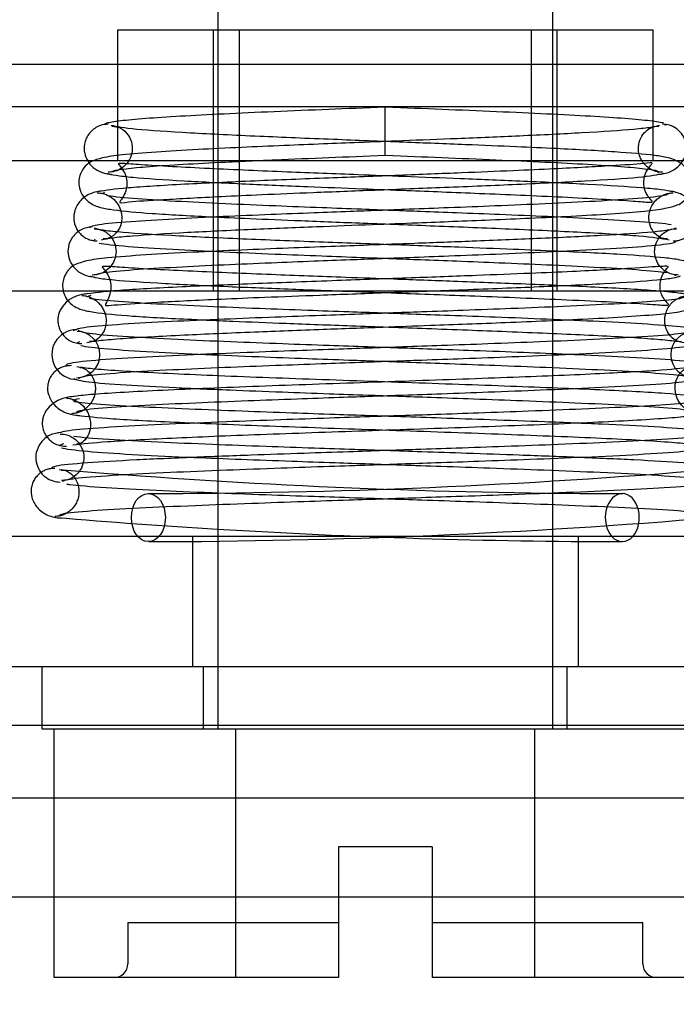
# Model space of a CAD drawing. Header units: inches. Extents: x 1 to 240, y -1 to 159.
# Tile 39 of 61: x 70.586 to 71.064, y 133.297 to 134.014. Entities that reach past the tile are written whole.
import ezdxf
from ezdxf.enums import TextEntityAlignment as Align
from ezdxf.lldxf.tags import DXFTag

# ---------------------------------------------------------------- set-up
doc = ezdxf.new("R2010")
doc.units = ezdxf.units.IN
doc.header["$MEASUREMENT"] = 0
for name, color, linetype in [('COM42667', 7, 'Continuous'), ('COM42780', 7, 'Continuous'), ('COM48605', 7, 'Continuous'), ('COM70220', 7, 'Continuous'), ('COM70726-5', 7, 'Continuous'), ('Default', 7, 'Continuous'), ('SCC19011', 7, 'Continuous'), ('SPR20265', 7, 'Continuous'), ('WAF25035', 7, 'Continuous')]:
    doc.layers.add(name, color=color, linetype=linetype)
doc.styles.add('SEACAD_Times_New_Roman', font='times.ttf')
tags = doc.linetypes.add('HIDDEN2', pattern=[0.1875, 0.125, -0.0625]).pattern_tags.tags
tags[6:7] = [DXFTag(74, 4), DXFTag(75, 0), DXFTag(340, '0'), DXFTag(46, 0.0), DXFTag(50, 0.0), DXFTag(44, 0.0), DXFTag(45, 0.0)]
tags[4:5] = [DXFTag(74, 4), DXFTag(75, 0), DXFTag(340, '0'), DXFTag(46, 0.0), DXFTag(50, 0.0), DXFTag(44, 0.0), DXFTag(45, 0.0)]
doc.dimstyles.new('HAMMOND_(STH_-_240x160)', dxfattribs={"dimtxt": 1, "dimasz": 1.25, "dimexe": 0.5, "dimexo": 0.5, "dimgap": 0.25, "dimtad": 0, "dimtih": 1, "dimtoh": 1, "dimlfac": 0.125, "dimzin": 0, "dimdsep": 46, "dimtxsty": 'SEACAD_Times_New_Roman', "dimblk1": '_SE_FILLED', "dimblk2": '_SE_FILLED', "dimsah": 1, "dimcen": 0.5, "dimadec": 0, "dimazin": 0, "dimtfac": 0.8, "dimtofl": 0, "dimtmove": 0, "dimatfit": 3, "dimfxl": 1, "dimtolj": 1, "dimtzin": 0, "dimarcsym": 0})

# ---------------------------------------------------------------- blocks, each defined once
blk = doc.blocks.new('SE7')
at = {"layer": 'COM42667', "color": 7, "linetype": 'Continuous'}
for p, q in [((71.2981, 133.63739), (70.4066, 133.63739)), ((71.2981, 133.54239), (70.4066, 133.54239))]:
    blk.add_line(p, q, dxfattribs=at)
at = {"layer": 'COM42667', "color": 7, "linetype": 'HIDDEN2'}
for p, q in [((70.71185, 133.63739), (70.71185, 133.54239)), ((70.99285, 133.63739), (70.99285, 133.54239))]:
    blk.add_line(p, q, dxfattribs=at)
at = {"layer": 'COM42780', "color": 7, "linetype": 'Continuous'}
for p, q in [((71.04735, 134.00589), (70.65735, 134.00589)), ((70.65735, 134.00589), (70.65735, 133.93949)), ((71.04735, 133.91089), (71.04735, 134.00589)), ((71.14933, 133.91089), (70.55538, 133.91089)), ((71.14933, 133.81589), (70.55538, 133.81589))]:
    blk.add_line(p, q, dxfattribs=at)
at = {"layer": 'COM42780', "color": 7, "linetype": 'HIDDEN2'}
for p, q in [((70.72735, 133.81589), (70.72735, 134.00589)), ((70.74585, 134.00589), (70.74585, 133.81589)), ((70.95885, 133.81589), (70.95885, 134.00589)), ((70.97735, 133.81589), (70.97735, 134.00589)), ((70.65735, 133.93949), (70.65735, 133.91089))]:
    blk.add_line(p, q, dxfattribs=at)
at = {"layer": 'COM48605', "color": 7, "linetype": 'HIDDEN2'}
for p, q in [((83.9399, 133.98089), (57.70281, 133.98089)), ((70.65735, 133.95037), (71.04735, 133.95037))]:
    blk.add_line(p, q, dxfattribs=at)
at = {"layer": 'COM48605', "color": 7, "linetype": 'Continuous'}
for p, q in [((70.50814, 133.95037), (70.65735, 133.95037)), ((71.04735, 133.95037), (71.19657, 133.95037))]:
    blk.add_line(p, q, dxfattribs=at)
at = {"layer": 'COM70220', "color": 7, "linetype": 'HIDDEN2'}
blk.add_line((84.32135, 133.49989), (57.38335, 133.49989), dxfattribs=at)
at = {"layer": 'COM70726-5', "color": 7, "linetype": 'HIDDEN2'}
for p, q in [((84.5656, 133.44689), (57.13911, 133.44689)), ((84.5656, 133.37489), (57.13911, 133.37489))]:
    blk.add_line(p, q, dxfattribs=at)
at = {"layer": 'SCC19011', "color": 7, "linetype": 'Continuous'}
for p, q in [((70.73035, 134.22939), (70.73035, 134.00589)), ((70.97435, 134.00589), (70.97435, 134.22939)), ((70.97435, 133.80451), (70.97435, 133.81589)), ((70.73035, 133.81011), (70.73035, 133.7953)), ((70.97435, 133.75441), (70.97435, 133.76953)), ((70.73035, 133.76029), (70.73035, 133.74547)), ((70.97435, 133.70418), (70.97435, 133.71935)), ((70.73035, 133.71041), (70.73035, 133.69562)), ((70.97435, 133.63739), (70.97435, 133.66917)), ((70.73035, 133.66062), (70.73035, 133.63739)), ((70.61135, 133.31639), (70.61135, 133.49739)), ((70.74347, 133.31639), (70.74347, 133.49739)), ((70.96124, 133.31639), (70.96124, 133.49739)), ((70.88635, 133.41139), (70.81835, 133.41139)), ((70.81835, 133.41139), (70.81835, 133.31639)), ((70.88635, 133.41139), (70.88635, 133.31639)), ((70.74347, 133.31639), (70.61135, 133.31639)), ((70.81835, 133.31639), (70.74347, 133.31639)), ((70.96124, 133.31639), (70.88635, 133.31639)), ((71.09335, 133.31639), (70.96124, 133.31639))]:
    blk.add_line(p, q, dxfattribs=at)
at = {"layer": 'SCC19011', "color": 7, "linetype": 'HIDDEN2'}
for p, q in [((70.73035, 134.00589), (70.73035, 133.81011)), ((70.97435, 133.81589), (70.97435, 134.00589)), ((70.97435, 133.76953), (70.97435, 133.80451)), ((70.73035, 133.7953), (70.73035, 133.76029)), ((70.97435, 133.71935), (70.97435, 133.75441)), ((70.73035, 133.74547), (70.73035, 133.71041)), ((70.97435, 133.66917), (70.97435, 133.70418)), ((70.73035, 133.69562), (70.73035, 133.66062)), ((70.73035, 133.63739), (70.73035, 133.49739)), ((70.97435, 133.49739), (70.97435, 133.63739)), ((70.66485, 133.35639), (70.81835, 133.35639)), ((70.66485, 133.35639), (70.66485, 133.32639)), ((70.88635, 133.35639), (71.03985, 133.35639)), ((71.03985, 133.32639), (71.03985, 133.35639))]:
    blk.add_line(p, q, dxfattribs=at)
for centre, start, end in [((70.65485, 133.32639), 270, 0), ((71.04985, 133.32639), 180, 270)]:
    blk.add_arc(centre, 0.01, start, end, dxfattribs=at)
at = {"layer": 'SPR20265', "color": 7, "linetype": 'Continuous'}
blk.add_line((70.85235, 133.91489), (70.85235, 133.94989), dxfattribs=at)
for centre, radius, start, end in [((70.62768, 133.7698), 0.01812, 90.29625, 270.63542), ((71.03002, 138.58787), 4.91923, 269.57963, 269.94456), ((71.03126, 138.6185), 4.98486, 265.18252, 266.53764)]:
    blk.add_arc(centre, radius, start, end, dxfattribs=at)
at = {"layer": 'SPR20265', "color": 7, "linetype": 'HIDDEN2'}
for centre, radius, start, end in [((70.62768, 133.7698), 0.01687, 269.71531, 89.27639), ((71.07705, 133.7698), 0.01687, 90.77991, 270.22839), ((71.03002, 138.58787), 4.91923, 265.15842, 269.57963), ((70.67469, 138.58787), 4.91923, 270.05544, 274.84158), ((70.67345, 138.6185), 4.98486, 270.07756, 274.81748), ((71.03126, 138.6185), 4.98486, 266.53764, 269.92244)]:
    blk.add_arc(centre, radius, start, end, dxfattribs=at)
blk.add_ellipse((70.67982, 133.65114), major_axis=(0, 0.0175), ratio=0.707107, dxfattribs=at)
at = {"layer": 'SPR20265', "color": 7, "linetype": 'Continuous'}
for start_param, end_param in [(0, 2.474646), (3.808539, 6.283185)]:
    blk.add_ellipse((71.02489, 133.65114), major_axis=(0, 0.0175), ratio=0.707107, start_param=start_param, end_param=end_param, dxfattribs=at)
at = {"layer": 'SPR20265', "color": 7, "linetype": 'HIDDEN2'}
blk.add_ellipse((71.02489, 133.65114), major_axis=(0, 0.0175), ratio=0.707107, start_param=2.474646, end_param=3.808539, dxfattribs=at)
at = {"layer": 'SPR20265', "color": 7, "linetype": 'Continuous'}
for points, knots in [([(70.85235, 133.94989), (70.83719, 133.94929), (70.81144, 133.94826), (70.77069, 133.94658), (70.73409, 133.94492), (70.70215, 133.94325), (70.67664, 133.94157), (70.65843, 133.93989), (70.64894, 133.93835), (70.64816, 133.93745), (70.64819, 133.93705)], [0, 0, 0, 0, 0.1236932, 0.2477957, 0.3722334, 0.4970307, 0.6222178, 0.7477992, 0.8737106, 0.9604174, 0.9604174, 0.9604174, 0.9604174]), ([(70.65047, 133.93748), (70.649, 133.93738), (70.64646, 133.93718), (70.64247, 133.93567), (70.639, 133.93331), (70.63619, 133.93022), (70.63427, 133.92671), (70.6329, 133.92194), (70.63306, 133.91643), (70.63464, 133.91249), (70.63565, 133.9108)], [0, 0, 0, 0, 0.0589773, 0.1211115, 0.1849679, 0.2490189, 0.31194, 0.3728411, 0.4898099, 0.5959107, 0.5959107, 0.5959107, 0.5959107]), ([(70.75569, 133.91089), (70.76098, 133.91113), (70.77881, 133.91191), (70.81159, 133.91327), (70.83723, 133.91429), (70.85235, 133.91489)], [0.6947964, 0.6947964, 0.6947964, 0.6947964, 0.7496304, 0.874808, 1, 1, 1, 1]), ([(71.06349, 133.91127), (71.06172, 133.91206), (71.05638, 133.91372), (71.052, 133.91433), (71.04858, 133.91473)], [0.53764724, 0.53764724, 0.53764724, 0.53764724, 0.54759814, 0.5676661, 0.5676661, 0.5676661, 0.5676661]), ([(70.61791, 133.81581), (70.61833, 133.81413), (70.61987, 133.81043), (70.62483, 133.80492), (70.63156, 133.80221), (70.64291, 133.8), (70.66775, 133.79767), (70.6983, 133.79606), (70.71851, 133.79513), (70.7222, 133.79496)], [0.5124949, 0.5124949, 0.5124949, 0.5124949, 0.5179414, 0.5252825, 0.5427797, 0.5635197, 0.6073984, 0.6548465, 0.6651182, 0.6651182, 0.6651182, 0.6651182]), ([(70.64855, 133.80582), (70.64865, 133.8056), (70.64975, 133.80545), (70.6604, 133.8064), (70.68492, 133.80793), (70.72449, 133.80991), (70.7659, 133.81163), (70.80625, 133.81319), (70.84534, 133.81463), (70.8704, 133.81556), (70.87934, 133.81589)], [0.5351872, 0.5351872, 0.5351872, 0.5351872, 0.5441109, 0.5645918, 0.6083985, 0.6560617, 0.6836249, 0.7156036, 0.7520047, 0.7724702, 0.7724702, 0.7724702, 0.7724702]), ([(71.0719, 133.81362), (71.06872, 133.81415), (71.06426, 133.81486), (71.05608, 133.81562), (71.05274, 133.81589)], [0, 0, 0, 0, 0.03059082, 0.04780598, 0.04780598, 0.04780598, 0.04780598]), ([(71.06914, 133.81189), (71.06949, 133.81151), (71.06857, 133.81046), (71.05263, 133.80866), (71.02198, 133.80668), (70.98461, 133.8049), (70.94653, 133.80334), (70.91133, 133.80201), (70.88121, 133.80092), (70.85584, 133.80002), (70.83129, 133.79914), (70.80335, 133.79814), (70.76983, 133.7969), (70.73226, 133.79543), (70.69357, 133.79371), (70.65848, 133.79177), (70.63081, 133.78953), (70.62703, 133.78808), (70.62523, 133.7872)], [0.0480093, 0.0480093, 0.0480093, 0.0480093, 0.0949166, 0.1813907, 0.2591689, 0.3281055, 0.3880809, 0.4389475, 0.4806068, 0.513005, 0.5424172, 0.5805587, 0.6277127, 0.6838883, 0.749147, 0.8235602, 0.9071555, 1, 1, 1, 1]), ([(70.62905, 133.75248), (70.63052, 133.7533), (70.63399, 133.75468), (70.66039, 133.75684), (70.69472, 133.75875), (70.73286, 133.76045), (70.7701, 133.76191), (70.80344, 133.76314), (70.83131, 133.76414), (70.85584, 133.76502), (70.88125, 133.76592), (70.91153, 133.76702), (70.94716, 133.76837), (70.98607, 133.76998), (71.02478, 133.77186), (71.05726, 133.77402), (71.07565, 133.77613), (71.07697, 133.77744), (71.07665, 133.77798)], [0.0030122, 0.0030122, 0.0030122, 0.0030122, 0.091022, 0.173244, 0.246649, 0.3111806, 0.366841, 0.4136386, 0.4515377, 0.480786, 0.5130298, 0.5545547, 0.6053918, 0.6655607, 0.7350558, 0.813926, 0.9022499, 0.9590084, 0.9590084, 0.9590084, 0.9590084]), ([(71.08278, 133.76311), (71.07973, 133.76392), (71.06666, 133.7655), (71.03378, 133.76767), (71.00389, 133.76912), (70.98714, 133.76985), (70.98469, 133.76995)], [0.09883, 0.09883, 0.09883, 0.09883, 0.1878535, 0.2672072, 0.3370622, 0.3488919, 0.3488919, 0.3488919, 0.3488919]), ([(71.07696, 133.76089), (71.07029, 133.75999), (71.05765, 133.75841), (71.01068, 133.7558), (70.94665, 133.75317), (70.86938, 133.75047), (70.80152, 133.74816), (70.75027, 133.74628), (70.71408, 133.74485), (70.68178, 133.74339), (70.65515, 133.74192), (70.6342, 133.74041), (70.627, 133.73948), (70.62293, 133.73893)], [0, 0, 0, 0, 0.112746, 0.228925, 0.348457, 0.471495, 0.597916, 0.662714, 0.728399, 0.794948, 0.862394, 0.930748, 1, 1, 1, 1]), ([(70.62532, 133.75238), (70.62754, 133.75149), (70.63206, 133.75003), (70.66054, 133.74779), (70.69129, 133.74615), (70.71132, 133.74524), (70.71725, 133.74497)], [0, 0, 0, 0, 0.0919668, 0.1748964, 0.2488402, 0.2783531, 0.2783531, 0.2783531, 0.2783531]), ([(70.62744, 133.73947), (70.62171, 133.73902), (70.61493, 133.73801), (70.60624, 133.73098), (70.60328, 133.72535), (70.6025, 133.72064), (70.60265, 133.71713), (70.60366, 133.7135), (70.60559, 133.71001), (70.60845, 133.70696), (70.61203, 133.70467), (70.61618, 133.70329), (70.61871, 133.70316), (70.62021, 133.70312)], [0, 0, 0, 0, 0.337377, 0.476585, 0.593946, 0.643993, 0.690857, 0.738213, 0.787078, 0.837877, 0.890521, 0.944659, 1, 1, 1, 1]), ([(70.62491, 133.70398), (70.63223, 133.70488), (70.64597, 133.70647), (70.69481, 133.70907), (70.76028, 133.7117), (70.83816, 133.71441), (70.90578, 133.71672), (70.95655, 133.7186), (70.99207, 133.72003), (71.02326, 133.72149), (71.04891, 133.72296), (71.06898, 133.72448), (71.07545, 133.72541), (71.07908, 133.72596)], [0, 0, 0, 0, 0.114294, 0.231558, 0.351881, 0.475184, 0.601502, 0.666038, 0.73132, 0.797347, 0.864154, 0.931706, 1, 1, 1, 1]), ([(71.09081, 133.71252), (71.08799, 133.7134), (71.08252, 133.71484), (71.05132, 133.71707), (71.0185, 133.71873), (70.99675, 133.71966), (70.98988, 133.71995)], [0, 0, 0, 0, 0.0928449, 0.1764674, 0.250932, 0.2834425, 0.2834425, 0.2834425, 0.2834425]), ([(71.08707, 133.71226), (71.08603, 133.71149), (71.0828, 133.71013), (71.0569, 133.70801), (71.02085, 133.70609), (70.9809, 133.70439), (70.94173, 133.70293), (70.90644, 133.7017), (70.87692, 133.70071), (70.85074, 133.69984), (70.8234, 133.69893), (70.79059, 133.69782), (70.752, 133.69647), (70.70996, 133.69487), (70.66791, 133.69301), (70.63177, 133.6909), (70.61098, 133.68879), (70.60921, 133.68748), (70.60942, 133.6869)], [0.007956, 0.007956, 0.007956, 0.007956, 0.0902869, 0.171964, 0.2449933, 0.3092617, 0.364675, 0.4111808, 0.4487353, 0.4777397, 0.5104186, 0.5522907, 0.6034131, 0.6638342, 0.7336337, 0.8128446, 0.9016052, 0.9648764, 0.9648764, 0.9648764, 0.9648764]), ([(70.61649, 133.70195), (70.61927, 133.7011), (70.63233, 133.69945), (70.66487, 133.69723), (70.69479, 133.69577), (70.71129, 133.69506), (70.71324, 133.69497)], [0.0980811, 0.0980811, 0.0980811, 0.0980811, 0.1865995, 0.265558, 0.3350739, 0.3442741, 0.3442741, 0.3442741, 0.3442741]), ([(70.6117, 133.68692), (70.6108, 133.68692), (70.6093, 133.68689), (70.60653, 133.68636), (70.60379, 133.68532), (70.60111, 133.68371), (70.59869, 133.68154), (70.59669, 133.67884), (70.59525, 133.67576), (70.59417, 133.67115), (70.59474, 133.66511), (70.59864, 133.65783), (70.60675, 133.65203), (70.61271, 133.65113), (70.61646, 133.6507)], [0, 0, 0, 0, 0.03948, 0.078027, 0.11705, 0.157795, 0.20119, 0.247813, 0.297965, 0.351797, 0.472995, 0.624898, 0.803476, 1, 1, 1, 1]), ([(70.61541, 133.65259), (70.61512, 133.65306), (70.61654, 133.65421), (70.63539, 133.65612), (70.67011, 133.65813), (70.71111, 133.65992), (70.7525, 133.66149), (70.79075, 133.66283), (70.82343, 133.66393), (70.85074, 133.66484), (70.87694, 133.66571), (70.90653, 133.66671), (70.942, 133.66794), (70.98152, 133.66941), (71.02203, 133.67113), (71.05887, 133.67309), (71.08608, 133.67529), (71.08961, 133.67672), (71.09094, 133.67755)], [0.0402294, 0.0402294, 0.0402294, 0.0402294, 0.0962651, 0.1836152, 0.2619538, 0.3312786, 0.3915016, 0.442594, 0.4845239, 0.5172899, 0.5463931, 0.5841023, 0.6308517, 0.6866387, 0.7514677, 0.8253147, 0.9081399, 0.9951321, 0.9951321, 0.9951321, 0.9951321])]:
    blk.add_open_spline(points, degree=3, knots=knots, dxfattribs=at)
at = {"layer": 'SPR20265', "color": 7, "linetype": 'HIDDEN2'}
for points, knots in [([(71.05505, 133.93819), (71.05334, 133.93874), (71.04628, 133.93989), (71.02807, 133.94157), (71.00256, 133.94325), (70.97062, 133.94492), (70.93402, 133.94658), (70.89327, 133.94826), (70.86752, 133.94929), (70.85235, 133.94989)], [0.1262894, 0.1262894, 0.1262894, 0.1262894, 0.2522008, 0.3777822, 0.5029693, 0.6277666, 0.7522043, 0.8763068, 1, 1, 1, 1]), ([(71.05201, 133.93664), (71.05029, 133.93609), (71.04711, 133.93519), (71.03053, 133.93333), (70.99969, 133.93125), (70.9535, 133.92899), (70.9079, 133.92707), (70.86776, 133.92549), (70.83488, 133.92421), (70.806, 133.92308), (70.77714, 133.92191), (70.74596, 133.92056), (70.71397, 133.91899), (70.68387, 133.9172), (70.66098, 133.91529), (70.64697, 133.9135), (70.63925, 133.91077), (70.63492, 133.9087), (70.63027, 133.90209), (70.62898, 133.89644), (70.62933, 133.89074), (70.63213, 133.88471), (70.63803, 133.87911), (70.64554, 133.87655), (70.65719, 133.87464), (70.68199, 133.87239), (70.71704, 133.87051), (70.75483, 133.86876), (70.79241, 133.86721), (70.83806, 133.86543), (70.89038, 133.86344), (70.94586, 133.86124), (70.9985, 133.85883), (71.04244, 133.85616), (71.05319, 133.85444), (71.05899, 133.85342)], [0, 0, 0, 0, 0.030138, 0.058644, 0.110543, 0.155891, 0.194555, 0.22648, 0.251609, 0.272114, 0.295474, 0.322352, 0.352806, 0.386929, 0.423211, 0.452733, 0.474035, 0.48711, 0.495203, 0.500931, 0.507948, 0.516068, 0.524564, 0.543018, 0.563663, 0.607437, 0.654882, 0.682303, 0.714219, 0.750638, 0.791534, 0.836919, 0.886807, 0.941147, 1, 1, 1, 1]), ([(70.65312, 133.93607), (70.65553, 133.93591), (70.65944, 133.93544), (70.66554, 133.93019), (70.66824, 133.9233), (70.66816, 133.9166), (70.66568, 133.91034), (70.66125, 133.90567), (70.65582, 133.90295), (70.65233, 133.90262), (70.65047, 133.90249)], [0, 0, 0, 0, 0.177696, 0.341652, 0.484977, 0.606263, 0.721012, 0.827813, 0.921583, 1, 1, 1, 1]), ([(71.04858, 133.91473), (71.04851, 133.91474), (71.04097, 133.91562), (71.0202, 133.91749), (70.98445, 133.91936), (70.94655, 133.92111), (70.90923, 133.92266), (70.86395, 133.92444), (70.81226, 133.92645), (70.75783, 133.92868), (70.70699, 133.93113), (70.66568, 133.93385), (70.65714, 133.9356), (70.6527, 133.93664)], [0.5676661, 0.5676661, 0.5676661, 0.5676661, 0.568073, 0.6116806, 0.6590664, 0.685923, 0.7173632, 0.7533673, 0.7938778, 0.8388429, 0.8882414, 0.9419621, 1, 1, 1, 1]), ([(71.05424, 133.90249), (71.05279, 133.90256), (71.05027, 133.90272), (71.04631, 133.90414), (71.04283, 133.90639), (71.04002, 133.90937), (71.03805, 133.91274), (71.03659, 133.91729), (71.03649, 133.92292), (71.0388, 133.92908), (71.04296, 133.93363), (71.04791, 133.93599), (71.05022, 133.93608), (71.05159, 133.93607)], [0, 0, 0, 0, 0.062102, 0.127036, 0.193129, 0.258648, 0.322128, 0.382614, 0.496212, 0.616438, 0.741896, 0.869698, 1, 1, 1, 1]), ([(71.0516, 133.90107), (71.05499, 133.90151), (71.06058, 133.90243), (71.06799, 133.90827), (71.07148, 133.91557), (71.07186, 133.92257), (71.06955, 133.92914), (71.06514, 133.93408), (71.05965, 133.93698), (71.05611, 133.93733), (71.05424, 133.93748)], [0, 0, 0, 0, 0.171749, 0.337669, 0.486578, 0.613302, 0.730062, 0.835396, 0.925606, 1, 1, 1, 1]), ([(70.85235, 133.91489), (70.86748, 133.91429), (70.89312, 133.91327), (70.93344, 133.9116), (70.9694, 133.90998), (71.00051, 133.90835), (71.02509, 133.90674), (71.04234, 133.90514), (71.0488, 133.90405), (71.05025, 133.90353)], [0, 0, 0, 0, 0.125192, 0.2503696, 0.3754503, 0.5004684, 0.6254513, 0.7503882, 0.8752185, 0.8752185, 0.8752185, 0.8752185]), ([(70.63565, 133.9108), (70.63582, 133.91051), (70.63729, 133.9082), (70.64091, 133.90461), (70.64721, 133.90173), (70.65092, 133.90127), (70.6531, 133.90107)], [0.5959107, 0.5959107, 0.5959107, 0.5959107, 0.6145359, 0.7437677, 0.8727235, 1, 1, 1, 1]), ([(70.64959, 133.90178), (70.65144, 133.90123), (70.6548, 133.90033), (70.6714, 133.89847), (70.70182, 133.8964), (70.74741, 133.89416), (70.79261, 133.89224), (70.83282, 133.89065), (70.86584, 133.88937), (70.89449, 133.88824), (70.9225, 133.88711), (70.95244, 133.88585), (70.98295, 133.88446), (71.01145, 133.88298), (71.03325, 133.8816), (71.0447, 133.88055), (71.04729, 133.88097), (71.04619, 133.88184), (71.0434, 133.88525), (71.04058, 133.89049), (71.04008, 133.89763), (71.04299, 133.90454), (71.0457, 133.90773), (71.04789, 133.90997), (71.03996, 133.90852), (71.0224, 133.90759), (70.99809, 133.90609), (70.97435, 133.90489), (70.94432, 133.90353), (70.90643, 133.90198), (70.86086, 133.90021), (70.80907, 133.89824), (70.75452, 133.89606), (70.70291, 133.89368), (70.65983, 133.89103), (70.64898, 133.88933), (70.64309, 133.88832)], [0, 0, 0, 0, 0.030244, 0.058841, 0.110928, 0.156526, 0.195569, 0.22806, 0.253984, 0.274546, 0.297326, 0.323608, 0.353349, 0.386499, 0.422354, 0.452298, 0.473625, 0.48667, 0.490448, 0.494546, 0.506881, 0.514735, 0.522943, 0.53171, 0.561579, 0.605252, 0.628611, 0.65307, 0.681096, 0.713456, 0.750184, 0.791273, 0.836769, 0.886711, 0.94109, 1, 1, 1, 1]), ([(70.64572, 133.85342), (70.64816, 133.85395), (70.6525, 133.85484), (70.67126, 133.85667), (70.7041, 133.85871), (70.75212, 133.86094), (70.79902, 133.86285), (70.84025, 133.86443), (70.87378, 133.86571), (70.90248, 133.86683), (70.93017, 133.86794), (70.9595, 133.8692), (70.98945, 133.87065), (71.01802, 133.87231), (71.04078, 133.87411), (71.0556, 133.87581), (71.0642, 133.87836), (71.06876, 133.88025), (71.07482, 133.88749), (71.07618, 133.8954), (71.07349, 133.90329), (71.06876, 133.90846), (71.06523, 133.91049), (71.06349, 133.91127)], [0, 0, 0, 0, 0.0305726, 0.0594704, 0.1120538, 0.158027, 0.1973417, 0.2299964, 0.2559922, 0.2765518, 0.2989672, 0.3244704, 0.3530931, 0.3849016, 0.4194556, 0.4490953, 0.4711813, 0.4857486, 0.4943523, 0.5081695, 0.5178827, 0.5278745, 0.5376472, 0.5376472, 0.5376472, 0.5376472]), ([(70.65343, 133.90259), (70.65334, 133.90291), (70.65396, 133.90372), (70.66237, 133.90514), (70.67962, 133.90674), (70.7042, 133.90835), (70.73076, 133.90974), (70.74892, 133.91059), (70.75569, 133.91089)], [0.0491745, 0.0491745, 0.0491745, 0.0491745, 0.1247815, 0.2496118, 0.3745487, 0.4995316, 0.6245497, 0.6947964, 0.6947964, 0.6947964, 0.6947964]), ([(71.06162, 133.88832), (71.0591, 133.88885), (71.05465, 133.88973), (71.036, 133.89154), (71.00371, 133.89357), (70.95642, 133.89578), (70.90999, 133.89768), (70.86874, 133.89927), (70.83499, 133.90056), (70.80641, 133.90166), (70.77942, 133.90274), (70.75125, 133.90393), (70.72268, 133.90522), (70.69575, 133.90661), (70.67418, 133.9079), (70.66136, 133.90908), (70.65763, 133.90876), (70.65798, 133.9084), (70.663, 133.90245), (70.66549, 133.89205), (70.66092, 133.88321), (70.65734, 133.87965), (70.66599, 133.88131), (70.68923, 133.88254), (70.72523, 133.88462), (70.76355, 133.88633), (70.80121, 133.88789), (70.84644, 133.88966), (70.89764, 133.89165), (70.95119, 133.89387), (71.00113, 133.89629), (71.04174, 133.89899), (71.0505, 133.90074), (71.05512, 133.90178)], [0, 0, 0, 0, 0.030624, 0.059572, 0.112296, 0.158496, 0.198178, 0.231383, 0.258144, 0.279018, 0.300893, 0.325848, 0.353832, 0.384782, 0.418556, 0.448709, 0.470924, 0.485481, 0.493857, 0.506964, 0.5258, 0.535355, 0.565296, 0.608976, 0.656578, 0.684104, 0.716046, 0.752413, 0.793173, 0.838315, 0.887857, 0.941737, 1, 1, 1, 1]), ([(70.64702, 133.88896), (70.64358, 133.88856), (70.63801, 133.88773), (70.63021, 133.88243), (70.62609, 133.87544), (70.62508, 133.86855), (70.6266, 133.86273), (70.62916, 133.85881), (70.63153, 133.85641), (70.63424, 133.85457), (70.63708, 133.85334), (70.64, 133.85265), (70.64171, 133.85258), (70.64268, 133.85256)], [0, 0, 0, 0, 0.180774, 0.350248, 0.499828, 0.623642, 0.733222, 0.784403, 0.832779, 0.878274, 0.921007, 0.961361, 1, 1, 1, 1]), ([(71.05799, 133.88702), (71.05822, 133.88653), (71.05681, 133.88536), (71.03892, 133.88343), (71.00808, 133.88142), (70.97139, 133.87962), (70.93448, 133.87805), (70.90066, 133.87672), (70.87192, 133.87563), (70.84783, 133.87472), (70.8246, 133.87385), (70.79826, 133.87284), (70.76682, 133.87161), (70.7318, 133.87013), (70.69609, 133.86841), (70.66423, 133.86646), (70.64079, 133.8643), (70.63793, 133.8629), (70.63704, 133.86212)], [0.0371956, 0.0371956, 0.0371956, 0.0371956, 0.0950268, 0.1815481, 0.2593321, 0.3282437, 0.3881762, 0.4389945, 0.4806028, 0.5129557, 0.5423464, 0.5804616, 0.6275872, 0.6837392, 0.7489853, 0.8234087, 0.9070556, 0.990788, 0.990788, 0.990788, 0.990788]), ([(70.64268, 133.88755), (70.64354, 133.88751), (70.64505, 133.88742), (70.64774, 133.88681), (70.65043, 133.88576), (70.65308, 133.88418), (70.65552, 133.88206), (70.65835, 133.87855), (70.66052, 133.87314), (70.6607, 133.86648), (70.65819, 133.85962), (70.65244, 133.85447), (70.64913, 133.85407), (70.64703, 133.85396)], [0, 0, 0, 0, 0.037989, 0.077527, 0.119605, 0.164736, 0.212993, 0.264123, 0.372839, 0.49196, 0.636982, 0.80769, 1, 1, 1, 1]), ([(71.06057, 133.86432), (71.0558, 133.86504), (71.04047, 133.86646), (71.00861, 133.86841), (70.97291, 133.87013), (70.93789, 133.87161), (70.90645, 133.87284), (70.88011, 133.87385), (70.85688, 133.87472), (70.83279, 133.87563), (70.80405, 133.87672), (70.77023, 133.87805), (70.73332, 133.87962), (70.69663, 133.88142), (70.66579, 133.88343), (70.65256, 133.88486), (70.64926, 133.88558)], [0.0929444, 0.0929444, 0.0929444, 0.0929444, 0.1765913, 0.2510147, 0.3162608, 0.3724128, 0.4195384, 0.4576536, 0.4870443, 0.5193972, 0.5610055, 0.6118238, 0.6717563, 0.7406679, 0.8184519, 0.9049732, 0.9049732, 0.9049732, 0.9049732]), ([(71.05768, 133.85396), (71.05581, 133.85402), (71.05285, 133.85432), (71.04728, 133.85873), (71.04434, 133.86513), (71.04398, 133.87169), (71.04568, 133.87723), (71.04825, 133.88104), (71.05065, 133.88346), (71.05341, 133.88534), (71.0563, 133.88663), (71.05929, 133.8874), (71.06103, 133.8875), (71.06203, 133.88755)], [0, 0, 0, 0, 0.182694, 0.346276, 0.488158, 0.606317, 0.714771, 0.767541, 0.818616, 0.867529, 0.913978, 0.957988, 1, 1, 1, 1]), ([(71.06202, 133.85256), (71.06291, 133.85258), (71.06445, 133.85262), (71.06716, 133.85319), (71.06986, 133.85425), (71.0725, 133.85587), (71.0749, 133.85805), (71.07765, 133.86175), (71.07953, 133.86747), (71.07892, 133.87444), (71.07513, 133.88175), (71.06722, 133.88759), (71.06133, 133.88852), (71.05769, 133.88896)], [0, 0, 0, 0, 0.035882, 0.073188, 0.112909, 0.155738, 0.202044, 0.251913, 0.361271, 0.485727, 0.637722, 0.812554, 1, 1, 1, 1]), ([(70.63892, 133.86269), (70.63744, 133.86259), (70.63488, 133.86236), (70.63085, 133.86084), (70.62734, 133.85847), (70.62362, 133.8544), (70.62111, 133.84834), (70.62123, 133.8413), (70.62392, 133.83481), (70.62873, 133.82987), (70.63475, 133.82699), (70.63833, 133.82656), (70.6404, 133.82637)], [0, 0, 0, 0, 0.063176, 0.129473, 0.197366, 0.265212, 0.394679, 0.515177, 0.639946, 0.76535, 0.886036, 1, 1, 1, 1]), ([(71.06409, 133.86192), (71.06281, 133.86138), (71.06035, 133.86048), (71.04461, 133.85862), (71.0138, 133.85655), (70.96647, 133.8543), (70.91909, 133.85238), (70.87696, 133.8508), (70.84217, 133.84952), (70.81129, 133.84837), (70.77999, 133.84719), (70.74564, 133.8458), (70.70995, 133.84418), (70.67609, 133.84232), (70.65049, 133.84032), (70.63545, 133.83852), (70.62737, 133.83572), (70.62385, 133.83403), (70.62031, 133.82978), (70.61842, 133.82626), (70.6173, 133.82192), (70.61738, 133.81823), (70.61783, 133.81616), (70.61791, 133.81581)], [0, 0, 0, 0, 0.0301072, 0.0585847, 0.110442, 0.1557664, 0.1944272, 0.2263714, 0.2515462, 0.2721052, 0.2958346, 0.3234709, 0.3550735, 0.3907334, 0.4289188, 0.4598064, 0.4816514, 0.4944173, 0.4976956, 0.5012564, 0.505847, 0.5113751, 0.5124949, 0.5124949, 0.5124949, 0.5124949]), ([(70.63508, 133.7787), (70.63821, 133.77924), (70.64369, 133.78012), (70.66525, 133.78195), (70.70157, 133.784), (70.75358, 133.78623), (70.80376, 133.78813), (70.84751, 133.78972), (70.88285, 133.791), (70.91282, 133.79211), (70.94139, 133.79321), (70.97129, 133.79444), (71.00146, 133.79586), (71.02999, 133.79747), (71.0526, 133.79922), (71.06737, 133.80087), (71.07594, 133.8034), (71.08053, 133.80524), (71.08688, 133.81299), (71.08826, 133.82344), (71.07946, 133.83539), (71.06635, 133.83901), (71.05238, 133.84062), (71.02431, 133.8428), (70.98521, 133.84468), (70.94422, 133.84642), (70.90422, 133.84798), (70.8561, 133.84975), (70.80167, 133.85176), (70.74509, 133.85399), (70.69259, 133.85644), (70.66012, 133.85861), (70.64431, 133.86049), (70.64188, 133.86139), (70.64062, 133.86192)], [0, 0, 0, 0, 0.030588, 0.059502, 0.112112, 0.15811, 0.197452, 0.230137, 0.256167, 0.276711, 0.298882, 0.32391, 0.351827, 0.382688, 0.416108, 0.444805, 0.466192, 0.480295, 0.488754, 0.504028, 0.526129, 0.547052, 0.567589, 0.611179, 0.65858, 0.685494, 0.716984, 0.753026, 0.793568, 0.838557, 0.887974, 0.941711, 0.970313, 1, 1, 1, 1]), ([(70.6404, 133.86137), (70.64301, 133.86116), (70.64731, 133.86063), (70.65359, 133.8553), (70.65641, 133.84838), (70.65639, 133.84166), (70.65394, 133.83542), (70.64955, 133.83077), (70.64419, 133.82811), (70.64077, 133.82781), (70.63893, 133.8277)], [0, 0, 0, 0, 0.166659, 0.324905, 0.466035, 0.587816, 0.705555, 0.817002, 0.91633, 1, 1, 1, 1]), ([(71.06578, 133.8277), (71.06435, 133.82776), (71.06188, 133.8279), (71.05795, 133.8293), (71.05451, 133.83154), (71.05087, 133.8354), (71.04836, 133.84118), (71.04829, 133.84797), (71.05065, 133.85415), (71.05491, 133.85874), (71.06007, 133.8612), (71.06275, 133.86135), (71.0643, 133.86137)], [0, 0, 0, 0, 0.066301, 0.135066, 0.204649, 0.273333, 0.401927, 0.518861, 0.639867, 0.762727, 0.88319, 1, 1, 1, 1]), ([(70.64148, 133.82751), (70.64208, 133.82821), (70.64463, 133.82951), (70.66659, 133.83156), (70.69753, 133.83347), (70.73257, 133.83516), (70.76717, 133.83662), (70.79838, 133.83785), (70.82463, 133.83885), (70.84783, 133.83972), (70.87194, 133.84063), (70.90081, 133.84173), (70.93496, 133.84307), (70.97253, 133.84468), (71.01029, 133.84654), (71.04262, 133.84867), (71.06263, 133.85083), (71.06443, 133.85219), (71.06432, 133.85281)], [0.0131658, 0.0131658, 0.0131658, 0.0131658, 0.0909604, 0.1731652, 0.2465793, 0.3111404, 0.3668432, 0.4136877, 0.4516326, 0.4809195, 0.513185, 0.5547397, 0.6056117, 0.6658064, 0.7353084, 0.8141543, 0.9023988, 0.9687744, 0.9687744, 0.9687744, 0.9687744]), ([(70.64393, 133.85101), (70.64776, 133.85021), (70.66209, 133.84867), (70.69442, 133.84654), (70.73218, 133.84468), (70.76975, 133.84307), (70.8039, 133.84173), (70.83277, 133.84063), (70.85688, 133.83972), (70.88008, 133.83885), (70.90632, 133.83785), (70.93754, 133.83662), (70.97214, 133.83516), (71.00718, 133.83347), (71.03812, 133.83156), (71.05276, 133.83019), (71.05719, 133.8295)], [0.0976012, 0.0976012, 0.0976012, 0.0976012, 0.1858457, 0.2646916, 0.3341936, 0.3943883, 0.4452603, 0.486815, 0.5190805, 0.5483674, 0.5863123, 0.6331568, 0.6888596, 0.7534207, 0.8268348, 0.9090396, 0.9090396, 0.9090396, 0.9090396]), ([(70.63735, 133.82708), (70.63876, 133.82653), (70.64143, 133.82563), (70.65724, 133.82377), (70.68769, 133.8217), (70.73443, 133.81946), (70.78142, 133.81754), (70.82362, 133.81595), (70.85853, 133.81466), (70.88913, 133.81353), (70.91952, 133.81238), (70.95255, 133.81109), (70.98671, 133.80963), (71.01897, 133.80809), (71.04362, 133.80662), (71.05631, 133.80553), (71.05929, 133.80578), (71.05809, 133.80677), (71.05564, 133.80959), (71.05345, 133.81307), (71.05222, 133.8178), (71.05232, 133.82341), (71.05449, 133.82887), (71.05714, 133.83219), (71.05904, 133.83406), (71.05751, 133.8341), (71.05136, 133.834), (71.03633, 133.83281), (71.01201, 133.8314), (70.98775, 133.83018), (70.95677, 133.82883), (70.91736, 133.82727), (70.86957, 133.82551), (70.81478, 133.82354), (70.75651, 133.82136), (70.70067, 133.81898), (70.65312, 133.81633), (70.64003, 133.81464), (70.63281, 133.81362)], [0, 0, 0, 0, 0.030225, 0.058803, 0.110858, 0.156431, 0.195456, 0.227938, 0.253865, 0.274459, 0.297581, 0.324594, 0.355453, 0.390107, 0.42783, 0.459209, 0.481159, 0.494005, 0.495926, 0.500825, 0.505329, 0.510836, 0.51729, 0.524444, 0.532575, 0.546917, 0.562289, 0.605902, 0.629239, 0.653669, 0.681658, 0.713975, 0.750652, 0.791681, 0.837105, 0.886957, 0.941226, 1, 1, 1, 1]), ([(71.05274, 133.81589), (71.05047, 133.81608), (71.03702, 133.81711), (71.00615, 133.81887), (70.95494, 133.82108), (70.90524, 133.82297), (70.86147, 133.82456), (70.8259, 133.82585), (70.79601, 133.82696), (70.76809, 133.82803), (70.73931, 133.82919), (70.71046, 133.83045), (70.68355, 133.8318), (70.66218, 133.83304), (70.6495, 133.83418), (70.64583, 133.83379), (70.64623, 133.83348), (70.65152, 133.827), (70.65381, 133.81667), (70.64922, 133.80775), (70.64843, 133.80611), (70.64855, 133.80582)], [0.047806, 0.047806, 0.047806, 0.047806, 0.0595138, 0.1122007, 0.1583759, 0.1980433, 0.2312358, 0.2579833, 0.2788368, 0.3005312, 0.3250779, 0.3524343, 0.3825401, 0.4152697, 0.4444426, 0.4659458, 0.4800306, 0.4882016, 0.5025968, 0.5237733, 0.5351872, 0.5351872, 0.5351872, 0.5351872]), ([(70.87934, 133.81589), (70.88823, 133.81622), (70.91663, 133.81729), (70.96393, 133.81917), (71.01555, 133.8216), (71.04754, 133.82377), (71.06337, 133.82564), (71.06599, 133.82654), (71.06736, 133.82708)], [0.7724702, 0.7724702, 0.7724702, 0.7724702, 0.7927991, 0.8379749, 0.8875525, 0.9414699, 0.9701805, 1, 1, 1, 1]), ([(70.63702, 133.81421), (70.63176, 133.81371), (70.62541, 133.81267), (70.61732, 133.80571), (70.61458, 133.80012), (70.61388, 133.79547), (70.61406, 133.79197), (70.61505, 133.78836), (70.61696, 133.78486), (70.61977, 133.7818), (70.62327, 133.77949), (70.62731, 133.77806), (70.62983, 133.77791), (70.6313, 133.77785)], [0, 0, 0, 0, 0.314139, 0.451364, 0.572135, 0.625408, 0.67627, 0.728029, 0.781154, 0.835554, 0.89067, 0.945715, 1, 1, 1, 1]), ([(70.63128, 133.81284), (70.6321, 133.81279), (70.63347, 133.81268), (70.63613, 133.81206), (70.63881, 133.81098), (70.64148, 133.80937), (70.64393, 133.80723), (70.64602, 133.80462), (70.64762, 133.80165), (70.64904, 133.79726), (70.64928, 133.79153), (70.64697, 133.7847), (70.6416, 133.77963), (70.63883, 133.77928), (70.63703, 133.77921)], [0, 0, 0, 0, 0.041854, 0.08238, 0.123206, 0.165594, 0.2103, 0.257629, 0.307612, 0.360216, 0.47602, 0.621224, 0.796617, 1, 1, 1, 1]), ([(71.06768, 133.77921), (71.06691, 133.77911), (71.06563, 133.77913), (71.06155, 133.78125), (71.05776, 133.7857), (71.0556, 133.79183), (71.05577, 133.79764), (71.0573, 133.8023), (71.05929, 133.80572), (71.06213, 133.80875), (71.0656, 133.81106), (71.06957, 133.81253), (71.07201, 133.81274), (71.07343, 133.81284)], [0, 0, 0, 0, 0.167405, 0.31502, 0.44597, 0.561339, 0.663025, 0.71568, 0.770724, 0.827692, 0.885615, 0.943351, 1, 1, 1, 1]), ([(71.07948, 133.7872), (71.07768, 133.78808), (71.0739, 133.78953), (71.04623, 133.79177), (71.01113, 133.79371), (70.97245, 133.79543), (70.93487, 133.7969), (70.90136, 133.79814), (70.87342, 133.79914), (70.84887, 133.80002), (70.8235, 133.80092), (70.79338, 133.80201), (70.75818, 133.80334), (70.7201, 133.8049), (70.68273, 133.80668), (70.65208, 133.80866), (70.63968, 133.81006), (70.637, 133.81076)], [0, 0, 0, 0, 0.0928445, 0.1764398, 0.250853, 0.3161117, 0.3722873, 0.4194413, 0.4575828, 0.486995, 0.5193932, 0.5610525, 0.6119191, 0.6718945, 0.7408311, 0.8186093, 0.9050834, 0.9050834, 0.9050834, 0.9050834]), ([(70.7222, 133.79496), (70.72835, 133.79468), (70.74662, 133.79388), (70.78152, 133.79249), (70.82937, 133.79072), (70.88469, 133.78873), (70.94382, 133.78652), (71.00118, 133.7841), (71.03938, 133.78196), (71.06111, 133.78011), (71.06655, 133.77923), (71.06963, 133.7787)], [0.6651182, 0.6651182, 0.6651182, 0.6651182, 0.6822736, 0.7141834, 0.7505882, 0.791459, 0.8368134, 0.8866622, 0.9409613, 0.9699144, 1, 1, 1, 1]), ([(71.07589, 133.78721), (71.07398, 133.78634), (71.06997, 133.78492), (71.0424, 133.78272), (71.00653, 133.7808), (70.96743, 133.7791), (70.9295, 133.77764), (70.89558, 133.77641), (70.86736, 133.77542), (70.84242, 133.77454), (70.81646, 133.77363), (70.78543, 133.77253), (70.74912, 133.77117), (70.70983, 133.76955), (70.67093, 133.76767), (70.63804, 133.7655), (70.62075, 133.76341), (70.61964, 133.76212), (70.62001, 133.76161)], [0, 0, 0, 0, 0.0901431, 0.1716896, 0.2445993, 0.3087647, 0.3640858, 0.4105135, 0.4480006, 0.4769549, 0.5095978, 0.5514293, 0.6025201, 0.6629378, 0.7327928, 0.8121465, 0.90117, 0.9556697, 0.9556697, 0.9556697, 0.9556697]), ([(70.98469, 133.76995), (70.97459, 133.77039), (70.95279, 133.77128), (70.91928, 133.77253), (70.88824, 133.77363), (70.86229, 133.77454), (70.83735, 133.77542), (70.80913, 133.77641), (70.77521, 133.77764), (70.73728, 133.7791), (70.69817, 133.7808), (70.66231, 133.78272), (70.63474, 133.78492), (70.63073, 133.78634), (70.62882, 133.78721)], [0.3488919, 0.3488919, 0.3488919, 0.3488919, 0.3974799, 0.4485707, 0.4904022, 0.5230451, 0.5519994, 0.5894865, 0.6359142, 0.6912353, 0.7554007, 0.8283104, 0.9098569, 1, 1, 1, 1]), ([(70.63058, 133.77636), (70.63398, 133.77556), (70.64767, 133.774), (70.67993, 133.77186), (70.71864, 133.76998), (70.75754, 133.76837), (70.79318, 133.76702), (70.82346, 133.76592), (70.84887, 133.76502), (70.8734, 133.76414), (70.90127, 133.76314), (70.93461, 133.76191), (70.97185, 133.76045), (71.00999, 133.75875), (71.04432, 133.75684), (71.07104, 133.75466), (71.07431, 133.75325), (71.0758, 133.75239)], [0.0993683, 0.0993683, 0.0993683, 0.0993683, 0.186074, 0.2649442, 0.3344393, 0.3946082, 0.4454453, 0.4869702, 0.519214, 0.5484623, 0.5863614, 0.633159, 0.6888194, 0.753351, 0.826756, 0.908978, 1, 1, 1, 1]), ([(70.62378, 133.76173), (70.62287, 133.76174), (70.62136, 133.76173), (70.61855, 133.76123), (70.61576, 133.76021), (70.61305, 133.75861), (70.6106, 133.75642), (70.6086, 133.75372), (70.60718, 133.75063), (70.60615, 133.74596), (70.60688, 133.7399), (70.61104, 133.7326), (70.61959, 133.72677), (70.62589, 133.72584), (70.62988, 133.7254)], [0, 0, 0, 0, 0.042091, 0.081647, 0.120191, 0.15929, 0.200316, 0.244307, 0.29197, 0.343782, 0.463061, 0.615509, 0.797242, 1, 1, 1, 1]), ([(70.62988, 133.7604), (70.63054, 133.76051), (70.63163, 133.7605), (70.63555, 133.75842), (70.63928, 133.75401), (70.64114, 133.7487), (70.64134, 133.74425), (70.64091, 133.74085), (70.63976, 133.73732), (70.63777, 133.73389), (70.63495, 133.73085), (70.63148, 133.72853), (70.62754, 133.72705), (70.62516, 133.72684), (70.62376, 133.72674)], [0, 0, 0, 0, 0.174172, 0.32563, 0.457521, 0.571357, 0.621658, 0.670379, 0.72108, 0.774173, 0.829398, 0.886003, 0.943085, 1, 1, 1, 1]), ([(71.08178, 133.73893), (71.07424, 133.73983), (71.06012, 133.74143), (71.01063, 133.74406), (70.94467, 133.74669), (70.86658, 133.74941), (70.79904, 133.75172), (70.74851, 133.75359), (70.71326, 133.75502), (70.68241, 133.75647), (70.65715, 133.75792), (70.63749, 133.75943), (70.63124, 133.76035), (70.62775, 133.76089)], [0, 0, 0, 0, 0.115205, 0.233158, 0.353934, 0.477428, 0.603662, 0.668044, 0.733093, 0.798807, 0.865217, 0.932283, 1, 1, 1, 1]), ([(71.08094, 133.72674), (71.08016, 133.72679), (71.07885, 133.7269), (71.07623, 133.72752), (71.07356, 133.72861), (71.0709, 133.73024), (71.06844, 133.73239), (71.06635, 133.73502), (71.06475, 133.738), (71.06333, 133.74242), (71.06309, 133.74817), (71.06536, 133.75498), (71.07059, 133.76001), (71.07314, 133.76034), (71.07482, 133.7604)], [0, 0, 0, 0, 0.044559, 0.086388, 0.127221, 0.168589, 0.211598, 0.2569, 0.304828, 0.35561, 0.469133, 0.61403, 0.791597, 1, 1, 1, 1]), ([(70.62807, 133.72785), (70.62771, 133.72819), (70.62844, 133.7292), (70.64317, 133.73093), (70.67407, 133.73289), (70.71151, 133.73465), (70.74987, 133.73621), (70.78569, 133.73754), (70.81652, 133.73864), (70.84243, 133.73955), (70.86737, 133.74042), (70.89565, 133.74141), (70.92972, 133.74265), (70.96796, 133.74412), (71.00758, 133.74584), (71.04417, 133.74779), (71.07265, 133.75003), (71.07717, 133.75149), (71.07939, 133.75238)], [0.0521708, 0.0521708, 0.0521708, 0.0521708, 0.0958626, 0.1829684, 0.2611836, 0.3304706, 0.3907088, 0.4418475, 0.4838361, 0.5166603, 0.5458022, 0.5835599, 0.6303746, 0.6862392, 0.7511598, 0.8251036, 0.9080332, 1, 1, 1, 1]), ([(70.71725, 133.74497), (70.72436, 133.74466), (70.74348, 133.74386), (70.77499, 133.74265), (70.80906, 133.74141), (70.83734, 133.74042), (70.86228, 133.73955), (70.88819, 133.73864), (70.91902, 133.73754), (70.95484, 133.73621), (70.9932, 133.73465), (71.03064, 133.73289), (71.06154, 133.73093), (71.07319, 133.72956), (71.07557, 133.72887)], [0.2783531, 0.2783531, 0.2783531, 0.2783531, 0.3137608, 0.3696254, 0.4164401, 0.4541978, 0.4833397, 0.5161639, 0.5581525, 0.6092912, 0.6695294, 0.7388164, 0.8170316, 0.9041374, 0.9041374, 0.9041374, 0.9041374]), ([(71.0798, 133.73655), (71.08016, 133.73629), (71.07974, 133.7354), (71.06603, 133.7338), (71.03596, 133.7319), (70.9982, 133.73016), (70.95917, 133.72863), (70.92272, 133.7273), (70.89131, 133.72621), (70.86471, 133.72531), (70.83887, 133.72444), (70.80935, 133.72343), (70.77376, 133.7222), (70.73359, 133.72073), (70.69186, 133.71901), (70.65339, 133.71707), (70.62219, 133.71484), (70.61672, 133.7134), (70.6139, 133.71252)], [0.0593106, 0.0593106, 0.0593106, 0.0593106, 0.0946045, 0.1809036, 0.2586064, 0.3275376, 0.387552, 0.4384775, 0.480204, 0.5126619, 0.5421123, 0.5803019, 0.6275126, 0.683749, 0.749068, 0.8235326, 0.9071551, 1, 1, 1, 1]), ([(70.62017, 133.7381), (70.62091, 133.73805), (70.62214, 133.73793), (70.62467, 133.7373), (70.62731, 133.73621), (70.62997, 133.73457), (70.63243, 133.7324), (70.63453, 133.72976), (70.63615, 133.72676), (70.63763, 133.72232), (70.63797, 133.71657), (70.63591, 133.70979), (70.63105, 133.7048), (70.62889, 133.7045), (70.62745, 133.70447)], [0, 0, 0, 0, 0.047333, 0.090485, 0.131312, 0.171645, 0.212983, 0.256355, 0.302402, 0.351589, 0.463303, 0.607862, 0.786964, 1, 1, 1, 1]), ([(70.98988, 133.71995), (70.98294, 133.72023), (70.96338, 133.72101), (70.93095, 133.7222), (70.89536, 133.72343), (70.86584, 133.72444), (70.84, 133.72531), (70.81339, 133.72621), (70.78199, 133.7273), (70.74554, 133.72863), (70.70651, 133.73016), (70.66875, 133.7319), (70.63868, 133.7338), (70.6274, 133.73511), (70.62546, 133.73576)], [0.2834425, 0.2834425, 0.2834425, 0.2834425, 0.316251, 0.3724874, 0.4196981, 0.4578877, 0.4873381, 0.519796, 0.5615225, 0.612448, 0.6724624, 0.7413936, 0.8190964, 0.9053955, 0.9053955, 0.9053955, 0.9053955]), ([(70.62563, 133.72596), (70.63253, 133.72505), (70.64557, 133.72345), (70.69323, 133.72082), (70.75778, 133.71818), (70.83529, 133.71547), (70.9031, 133.71316), (70.95413, 133.71129), (70.99006, 133.70986), (71.02204, 133.70841), (71.04831, 133.70696), (71.06887, 133.70545), (71.07586, 133.70453), (71.0798, 133.70398)], [0, 0, 0, 0, 0.113671, 0.23054, 0.350518, 0.473738, 0.600063, 0.664705, 0.730154, 0.796388, 0.863439, 0.931315, 1, 1, 1, 1]), ([(70.61653, 133.71317), (70.61337, 133.71275), (70.60802, 133.71187), (70.60107, 133.70608), (70.59786, 133.69882), (70.59769, 133.69183), (70.60013, 133.68532), (70.60463, 133.68042), (70.61018, 133.67753), (70.61372, 133.67715), (70.61562, 133.67698)], [0, 0, 0, 0, 0.156089, 0.311601, 0.454811, 0.580816, 0.702069, 0.815536, 0.915769, 1, 1, 1, 1]), ([(70.61562, 133.71197), (70.61704, 133.71191), (70.61948, 133.71177), (70.6234, 133.71038), (70.62682, 133.70814), (70.63044, 133.70429), (70.63293, 133.69851), (70.63298, 133.69173), (70.6306, 133.68552), (70.62629, 133.68091), (70.62103, 133.67839), (70.61817, 133.67821), (70.61653, 133.67817)], [0, 0, 0, 0, 0.06862, 0.139406, 0.210761, 0.281001, 0.412092, 0.530483, 0.651578, 0.772882, 0.88964, 1, 1, 1, 1]), ([(71.09197, 133.68858), (71.08804, 133.68937), (71.07293, 133.6909), (71.03679, 133.69301), (70.99475, 133.69487), (70.95271, 133.69647), (70.91412, 133.69782), (70.88131, 133.69893), (70.85397, 133.69984), (70.82778, 133.70071), (70.79827, 133.7017), (70.76298, 133.70293), (70.72381, 133.70439), (70.68386, 133.70609), (70.6478, 133.70801), (70.6309, 133.7094), (70.62562, 133.7101)], [0.0983948, 0.0983948, 0.0983948, 0.0983948, 0.1871554, 0.2663663, 0.3361658, 0.3965869, 0.4477093, 0.4895814, 0.5222603, 0.5512647, 0.5888192, 0.635325, 0.6907383, 0.7550067, 0.828036, 0.9097131, 0.9097131, 0.9097131, 0.9097131]), ([(70.61699, 133.67766), (70.61953, 133.67852), (70.62456, 133.67993), (70.65495, 133.68212), (70.69278, 133.68404), (70.73406, 133.68574), (70.77395, 133.6872), (70.80941, 133.68844), (70.83888, 133.68944), (70.86471, 133.69031), (70.89138, 133.69122), (70.92303, 133.69232), (70.96008, 133.69368), (71.00026, 133.69531), (71.03984, 133.69723), (71.07238, 133.69945), (71.08919, 133.70157), (71.09003, 133.70288), (71.08959, 133.70336)], [0, 0, 0, 0, 0.0909912, 0.1731581, 0.246498, 0.3109571, 0.3665427, 0.4132688, 0.4511042, 0.480301, 0.512507, 0.5539869, 0.6047791, 0.6649261, 0.734442, 0.8134005, 0.9019189, 0.9500215, 0.9500215, 0.9500215, 0.9500215]), ([(70.71324, 133.69497), (70.72404, 133.69451), (70.74686, 133.69359), (70.78168, 133.69232), (70.81333, 133.69122), (70.84, 133.69031), (70.86583, 133.68944), (70.8953, 133.68844), (70.93075, 133.6872), (70.97065, 133.68574), (71.01193, 133.68404), (71.04975, 133.68212), (71.08015, 133.67993), (71.08517, 133.67852), (71.08772, 133.67766)], [0.3442741, 0.3442741, 0.3442741, 0.3442741, 0.3952209, 0.4460131, 0.487493, 0.519699, 0.5488958, 0.5867312, 0.6334573, 0.6890429, 0.753502, 0.8268419, 0.9090088, 1, 1, 1, 1]), ([(70.61646, 133.6857), (70.61781, 133.68572), (70.61996, 133.68556), (70.62495, 133.6823), (70.62846, 133.67679), (70.62952, 133.67122), (70.62912, 133.66682), (70.62823, 133.66353), (70.62665, 133.66032), (70.62439, 133.6574), (70.62155, 133.65498), (70.61835, 133.65322), (70.6149, 133.65215), (70.61287, 133.65199), (70.61169, 133.65193)], [0, 0, 0, 0, 0.179381, 0.337596, 0.475073, 0.590664, 0.641841, 0.692941, 0.744409, 0.796202, 0.847981, 0.899322, 0.949962, 1, 1, 1, 1]), ([(70.62012, 133.67561), (70.6209, 133.67548), (70.6267, 133.67464), (70.64584, 133.67309), (70.68268, 133.67113), (70.72319, 133.66941), (70.76271, 133.66794), (70.79818, 133.66671), (70.82776, 133.66571), (70.85397, 133.66484), (70.88128, 133.66393), (70.91396, 133.66283), (70.95221, 133.66149), (70.9936, 133.65992), (71.0346, 133.65813), (71.06932, 133.65612), (71.08341, 133.65469), (71.08684, 133.65397)], [0.0771144, 0.0771144, 0.0771144, 0.0771144, 0.0918601, 0.1746853, 0.2485323, 0.3133613, 0.3691483, 0.4158977, 0.4536069, 0.4827101, 0.5154761, 0.557406, 0.6084984, 0.6687214, 0.7380462, 0.8163848, 0.9037349, 0.9037349, 0.9037349, 0.9037349])]:
    blk.add_open_spline(points, degree=3, knots=knots, dxfattribs=at)
for points in [[(71.0563, 133.93649), (71.05642, 133.93669), (71.05651, 133.93687), (71.05652, 133.93705)], [(71.05127, 133.90259), (71.05122, 133.90238), (71.05102, 133.90216), (71.05079, 133.90193)], [(70.64672, 133.88702), (70.64687, 133.88734), (70.64734, 133.88766), (70.64792, 133.888)], [(70.64098, 133.85371), (70.64067, 133.8534), (70.64043, 133.8531), (70.64039, 133.85281)], [(71.06323, 133.82751), (71.06333, 133.82739), (71.06342, 133.82727), (71.06349, 133.82715)], [(70.63557, 133.81189), (70.63593, 133.81228), (70.63699, 133.81268), (70.63828, 133.8131)], [(70.62976, 133.77918), (70.62895, 133.77876), (70.62829, 133.77836), (70.62806, 133.77798)], [(70.6249, 133.73655), (70.6255, 133.73699), (70.62743, 133.73742), (70.62978, 133.7379)], [(70.61832, 133.70491), (70.61682, 133.70436), (70.61558, 133.70385), (70.61512, 133.70336)]]:
    blk.add_open_spline(points, degree=3, dxfattribs=at)
at = {"layer": 'WAF25035', "color": 7, "linetype": 'Continuous'}
for p, q in [((70.60235, 133.54239), (70.60235, 133.49739)), ((70.60235, 133.49739), (71.10235, 133.49739))]:
    blk.add_line(p, q, dxfattribs=at)
at = {"layer": 'WAF25035', "color": 7, "linetype": 'HIDDEN2'}
for p, q in [((70.71985, 133.54239), (70.71985, 133.49739)), ((70.98485, 133.49739), (70.98485, 133.54239))]:
    blk.add_line(p, q, dxfattribs=at)
blk = doc.blocks.new('DMBLK2533')
at = {"layer": 'Default', "linetype": 'Continuous'}
for points in [[(58.49547, 130.16371), (58.49547, 130.58038), (57.24547, 130.37205)], [(83.20924, 130.16371), (84.45924, 130.37205), (83.20924, 130.58038)]]:
    blk.add_hatch(color=7, dxfattribs=at).paths.add_polyline_path(points)
at = {"layer": 'Default', "color": 7, "linetype": 'Continuous'}
for p, q in [((57.24547, 132.98485), (57.24547, 129.87205)), ((84.45924, 132.98485), (84.45924, 129.87205)), ((57.24547, 130.37205), (67.25591, 130.37205)), ((74.4488, 130.37205), (84.45924, 130.37205))]:
    blk.add_line(p, q, dxfattribs=at)
at = {"layer": 'Default', "color": 7, "linetype": 'Continuous', "style": 'SEACAD_Times_New_Roman'}
for s, p in [('27.21', (69.14619, 130.87205)), ('DOOR ', (68.56562, 129.37205)), ('OPENING', (67.60591, 127.87205))]:
    blk.add_text(s, height=1, dxfattribs=at).set_placement(p, align=Align.TOP_LEFT)
blk = doc.blocks.new('_SE_FILLED')
at = {"color": 0}
blk.add_line((0, 0), (-1, 0), dxfattribs=at)
blk.add_solid([(0, 0), (-1, -0.1665), (-1, 0.1665), (0, 0)], dxfattribs=at)

msp = doc.modelspace()

# ---------------------------------------------------------------- block references
at = {"layer": 'Default'}
msp.add_blockref('SE7', (0, 0), dxfattribs=at)

# ---------------------------------------------------------------- dimensions: what is measured, and where the dimension line sits
at = {"layer": 'Default', "color": 7, "linetype": 'Continuous'}
dim = msp.add_linear_dim(base=(57.24547, 130.37205), p1=(57.24547, 134.35189), p2=(84.45924, 134.35189), angle=0, text='\\A1;<>\\PDOOR \\XOPENING', dimstyle='HAMMOND_(STH_-_240x160)', override={"dimlfac": 1}, dxfattribs=at)
dim.commit()
dim.dimension.update_dxf_attribs({"geometry": 'DMBLK2533', "text_midpoint": (70.85235, 130.37205), "dimtype": 161})

doc.saveas('drawing.dxf')
